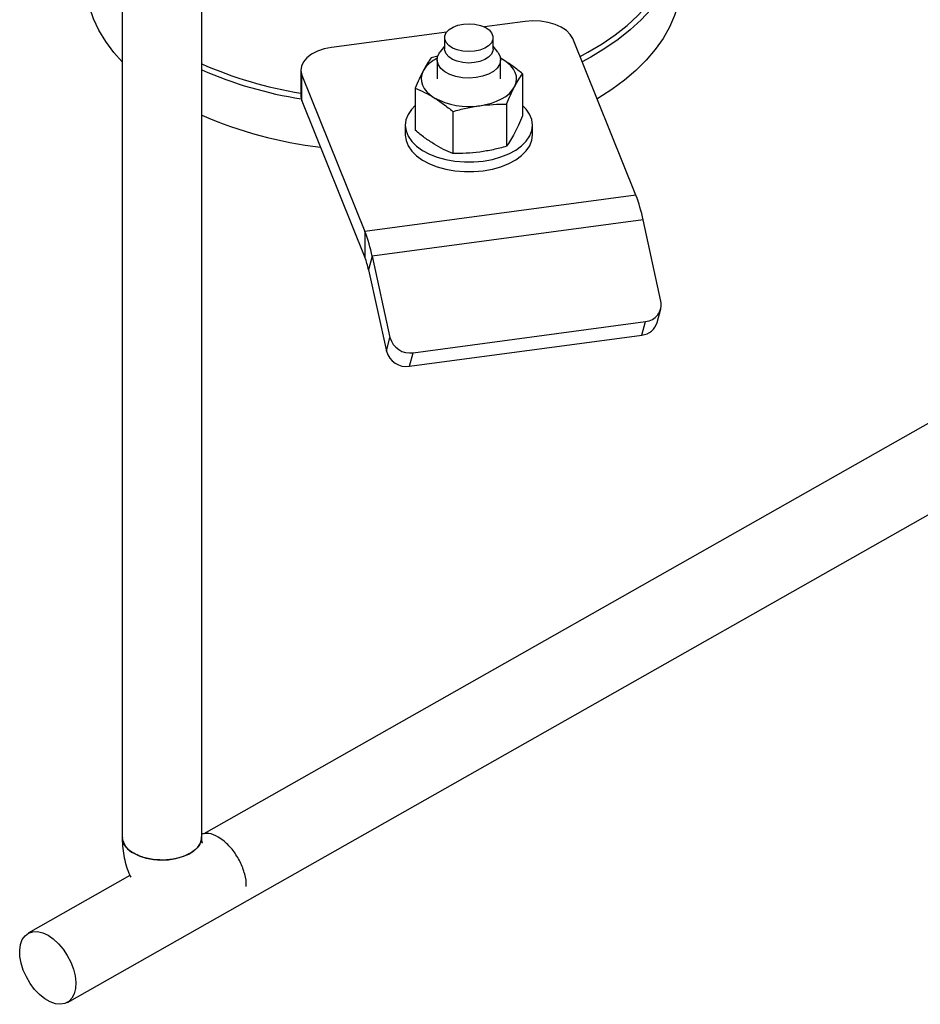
# Model space of a CAD drawing. Header units: millimetres. Extents: x 0 to 841, y 0 to 594.
# Tile 140 of 256: x 756 to 765, y 180 to 190. Entities that reach past the tile are written whole.
import ezdxf

# ---------------------------------------------------------------- set-up
doc = ezdxf.new("R2010")
doc.units = ezdxf.units.MM
doc.layers.add('TRAIT-FORT', color=4, linetype='Continuous', lineweight=25)

msp = doc.modelspace()

# ---------------------------------------------------------------- linework, layer by layer
at = {"layer": 'TRAIT-FORT', "color": 4, "linetype": 'Continuous', "lineweight": 25}
for p, q in [((757.4579, 181.5676), (757.4579, 197.3883)), ((756.6579, 197.0114), (756.6579, 181.5676)), ((772.1945, 189.9395), (757.4779, 181.5999)), ((760.7126, 189.7775), (760.3033, 189.7224)), ((759.9237, 189.6714), (758.7647, 189.5157)), ((759.9028, 189.6144), (759.9028, 189.5)), ((760.3908, 189.5), (760.3908, 189.6144)), ((761.8278, 188.0306), (761.1929, 189.6049)), ((759.9028, 189.53), (759.8545, 189.4675)), ((760.4391, 189.4675), (760.3908, 189.53)), ((756.1056, 179.9027), (772.9983, 189.4755)), ((759.8334, 189.4279), (759.7681, 189.4114)), ((760.4973, 189.3889), (760.463, 189.408)), ((760.4973, 189.3889), (760.4658, 189.4066)), ((759.8268, 189.3923), (759.8268, 189.1996)), ((760.4668, 189.1996), (760.4668, 189.3923)), ((758.4554, 189.2908), (758.4554, 189.0295)), ((758.4658, 189.2384), (759.1007, 187.6641)), ((758.4658, 188.9771), (758.4658, 189.2384)), ((760.6866, 189.2504), (760.6866, 188.8268)), ((759.607, 189.1052), (759.607, 188.6817)), ((758.4658, 188.9771), (759.1007, 187.4028)), ((760.5256, 188.9442), (760.5256, 188.5206)), ((759.9858, 188.8716), (759.9858, 188.4481)), ((759.5068, 188.7325), (759.5068, 188.6345)), ((760.7868, 188.6345), (760.7868, 188.7325)), ((761.8278, 188.0306), (759.1007, 187.6641)), ((761.9004, 187.7807), (759.1733, 187.4142)), ((762.0799, 186.9623), (761.9004, 187.7807)), ((759.1007, 187.6641), (759.1007, 187.4028)), ((759.1733, 187.4142), (759.137, 187.2778)), ((759.1733, 187.4142), (759.3529, 186.5957)), ((759.137, 187.2778), (759.3166, 186.4594)), ((762.0421, 186.7483), (762.0784, 186.8846)), ((759.5869, 186.4429), (761.9244, 186.757)), ((761.8881, 186.6207), (761.9244, 186.757)), ((759.3166, 186.4594), (759.3529, 186.5957)), ((759.5506, 186.3065), (761.8881, 186.6207)), ((759.5506, 186.3065), (759.5869, 186.4429)), ((756.7359, 181.1794), (755.7111, 180.5987))]:
    msp.add_line(p, q, dxfattribs=at)
at = {"layer": 'TRAIT-FORT', "color": 4, "linetype": 'Continuous', "lineweight": 25, "flags": 128}
for points in [[(761.2656, 189.4247), (761.3451, 189.4676), (761.487, 189.5525), (761.6183, 189.6429), (761.7386, 189.7382), (761.8471, 189.8382), (761.9435, 189.9422), (762.0272, 190.0498), (762.0978, 190.1605), (762.155, 190.2737), (762.1986, 190.389), (762.2283, 190.5057), (762.244, 190.6233), (762.2456, 190.7412), (762.233, 190.859), (762.2065, 190.9759), (762.166, 191.0916), (762.1118, 191.2053), (762.0441, 191.3166), (761.9633, 191.425), (761.8698, 191.5298), (761.7639, 191.6307), (761.7474, 191.6452)], [(761.7474, 191.6535), (761.7974, 191.6107), (761.9047, 191.5084), (761.9995, 191.4022), (762.0814, 191.2923), (762.15, 191.1795), (762.2049, 191.0643), (762.2459, 190.9471), (762.2729, 190.8285), (762.2855, 190.7092), (762.2839, 190.5897), (762.2681, 190.4705), (762.238, 190.3522), (762.1938, 190.2354), (762.1358, 190.1206), (762.0642, 190.0084), (761.9794, 189.8993), (761.8817, 189.7939), (761.7717, 189.6926), (761.6498, 189.596), (761.5167, 189.5044), (761.3729, 189.4183), (761.2868, 189.3721)], [(756.6579, 189.371), (756.5737, 189.4662), (756.4918, 189.576), (756.4233, 189.6889), (756.3683, 189.8041), (756.3273, 189.9213), (756.3004, 190.0399), (756.2877, 190.1592), (756.2866, 190.2056)], [(762.2866, 190.2056), (762.2865, 190.1922), (762.2778, 190.0727), (762.2548, 189.9539), (762.2176, 189.8363), (762.1665, 189.7204), (762.1017, 189.6069), (762.0234, 189.4962), (761.9321, 189.3889), (761.8282, 189.2855), (761.7122, 189.1864), (761.5846, 189.0923), (761.4461, 189.0034), (761.4375, 188.9983)], [(760.2021, 189.4772), (760.1437, 189.4735), (760.0854, 189.478), (760.0306, 189.4905), (759.9827, 189.5101), (759.9442, 189.5358), (759.9176, 189.5661), (759.9042, 189.5992), (759.905, 189.6331), (759.9198, 189.666), (759.9478, 189.6959), (759.9874, 189.721), (760.0362, 189.7399), (760.0915, 189.7515), (760.15, 189.7552), (760.2083, 189.7507), (760.263, 189.7382), (760.311, 189.7186), (760.3494, 189.6929), (760.3761, 189.6626), (760.3894, 189.6295), (760.3886, 189.5956), (760.3738, 189.5627), (760.3458, 189.5328), (760.3062, 189.5077), (760.2574, 189.4888), (760.2021, 189.4772)], [(761.1929, 189.6049), (761.1677, 189.6478), (761.1285, 189.687), (761.0768, 189.721), (761.0146, 189.7486), (760.9443, 189.7686), (760.8686, 189.7804), (760.7903, 189.7834), (760.7126, 189.7775)], [(758.7647, 189.5157), (758.6904, 189.5011), (758.6225, 189.4785), (758.5635, 189.4487), (758.5158, 189.4128), (758.4811, 189.3722), (758.4608, 189.3284), (758.4556, 189.2833), (758.4658, 189.2384)], [(760.2194, 189.2123), (760.1507, 189.2075), (760.0818, 189.2114), (760.016, 189.2237), (759.9563, 189.2439), (759.9054, 189.271), (759.8659, 189.3038), (759.8395, 189.3407), (759.8275, 189.38), (759.8304, 189.4199), (759.8481, 189.4586), (759.8545, 189.4675)], [(760.3908, 189.5), (760.3886, 189.4813), (760.3738, 189.4484), (760.3458, 189.4185), (760.3062, 189.3934), (760.2574, 189.3745), (760.2021, 189.3629), (760.1437, 189.3592), (760.0854, 189.3637), (760.0306, 189.3762), (759.9827, 189.3958), (759.9442, 189.4215), (759.9176, 189.4518), (759.9042, 189.4849), (759.9028, 189.5)], [(760.4391, 189.4675), (760.4426, 189.4627), (760.462, 189.4243), (760.4665, 189.3845), (760.4562, 189.345), (760.4313, 189.3077), (760.3932, 189.2744), (760.3435, 189.2466), (760.2847, 189.2255), (760.2194, 189.2123)], [(760.6061, 189.119), (760.6204, 189.1543), (760.6266, 189.1904), (760.6245, 189.2266), (760.6143, 189.2624), (760.5961, 189.2971), (760.5702, 189.3301), (760.5371, 189.3609), (760.4973, 189.3889)], [(759.6875, 189.2801), (759.6733, 189.2448), (759.6671, 189.2087), (759.6691, 189.1725), (759.6793, 189.1367), (759.6975, 189.102), (759.7234, 189.069), (759.7566, 189.0382), (759.7964, 189.0102)], [(760.2557, 188.9297), (760.3158, 188.9402), (760.373, 188.9551), (760.4263, 188.9743), (760.4748, 188.9972), (760.5178, 189.0237), (760.5544, 189.0531), (760.584, 189.0851), (760.6061, 189.119)], [(758.4554, 189.0295), (758.4556, 189.022), (758.4658, 188.9771)], [(759.607, 188.931), (759.569, 188.8913), (759.5344, 188.8399), (759.5136, 188.786), (759.5068, 188.7309), (759.5144, 188.6758), (759.5361, 188.6221), (759.5714, 188.5707), (759.6196, 188.523), (759.6796, 188.48), (759.75, 188.4426), (759.8292, 188.4117), (759.9156, 188.388), (760.0071, 188.3719), (760.1018, 188.3639), (760.1974, 188.3642), (760.2919, 188.3727), (760.3832, 188.3892), (760.4692, 188.4133), (760.548, 188.4446), (760.6179, 188.4824), (760.6772, 188.5257), (760.7246, 188.5736), (760.7592, 188.6251), (760.7801, 188.679), (760.7868, 188.7341), (760.7792, 188.7891), (760.7576, 188.8429), (760.7222, 188.8942), (760.6866, 188.931)], [(759.5068, 188.6345), (759.5068, 188.6329), (759.5144, 188.5779), (759.5361, 188.5241), (759.5714, 188.4728), (759.6196, 188.4251), (759.6796, 188.382), (759.75, 188.3446), (759.8292, 188.3137), (759.9156, 188.29), (760.0071, 188.274), (760.1018, 188.266), (760.1974, 188.2662), (760.2919, 188.2747), (760.3832, 188.2912), (760.4692, 188.3153), (760.548, 188.3467), (760.6179, 188.3844), (760.6772, 188.4277), (760.7246, 188.4757), (760.7592, 188.5271), (760.7801, 188.581), (760.7868, 188.6345)], [(756.7751, 181.4043), (756.8337, 181.3763), (756.9005, 181.3553), (756.9729, 181.3419), (757.0484, 181.3367), (757.1242, 181.3398), (757.1977, 181.3512), (757.2661, 181.3704), (757.327, 181.3967), (757.3781, 181.4292), (757.4177, 181.4667), (757.4443, 181.5078), (757.4569, 181.5511), (757.4579, 181.5676)], [(755.9109, 180.5788), (755.9644, 180.542), (756.0159, 180.4946), (756.0635, 180.4384), (756.1054, 180.3755), (756.1403, 180.308), (756.1667, 180.2385), (756.1838, 180.1694), (756.191, 180.1032), (756.1879, 180.0424), (756.1748, 179.9891), (756.152, 179.9452), (756.1204, 179.9124), (756.0811, 179.8919), (756.0356, 179.8842), (755.9855, 179.8899), (755.9326, 179.9086), (755.8789, 179.9396), (755.8262, 179.9819), (755.7764, 180.0339), (755.7315, 180.0937), (755.6929, 180.1592), (755.6621, 180.228), (755.6402, 180.2977), (755.628, 180.3656), (755.6259, 180.4294), (755.6341, 180.4867), (755.6521, 180.5355), (755.6795, 180.574), (755.715, 180.6008), (755.7576, 180.615), (755.8056, 180.616), (755.8574, 180.6038), (755.9109, 180.5788)]]:
    msp.add_lwpolyline(points, dxfattribs=at)
at = {"layer": 'TRAIT-FORT', "color": 4, "linetype": 'Continuous', "lineweight": 25}
for centre, radius, start, end in [((759.9651, 189.1133), 0.3238, 115.09576, 149.00827), ((759.1046, 193.0674), 4.0641, 246.09807, 260.80861), ((759.1075, 193.0868), 4.1398, 246.51699, 260.98844), ((760.1443, 189.6447), 0.7236, 241.26, 278.85154), ((759.1447, 192.7419), 4.2576, 246.66089, 263.37015), ((760.3022, 187.4522), 1.6316, 11.61499, 20.76413), ((757.5752, 187.0857), 1.6316, 11.61499, 20.76413), ((758.338, 187.1136), 0.8158, 11.61499, 20.76413), ((761.9103, 186.9292), 0.1728, 274.67549, 11.01522), ((761.87, 186.7993), 0.1795, 275.78124, 343.50911), ((759.5552, 186.65), 0.2095, 195.00741, 278.69925), ((759.5189, 186.5136), 0.2095, 195.00741, 278.69925), ((756.8552, 181.5855), 0.1981, 185.18655, 246.13359)]:
    msp.add_arc(centre, radius, start, end, dxfattribs=at)
for points, knots in [([(759.7681, 189.4114), (759.7548, 189.3923), (759.7281, 189.3539), (759.7011, 189.3048), (759.6875, 189.2801)], [0, 0, 0, 0, 0.498165, 1, 1, 1, 1]), ([(760.6866, 189.2504), (760.6554, 189.2758), (760.5927, 189.3268), (760.5291, 189.3682), (760.4973, 189.3889)], [0, 0, 0, 0, 0.498165, 1, 1, 1, 1]), ([(759.6875, 189.2801), (759.6741, 189.2534), (759.6471, 189.1999), (759.6204, 189.1369), (759.607, 189.1052)], [0, 0, 0, 0, 0.4978438, 1, 1, 1, 1]), ([(760.6061, 189.119), (760.6196, 189.1435), (760.6466, 189.1927), (760.6732, 189.2311), (760.6866, 189.2504)], [0, 0, 0, 0, 0.497844, 1, 1, 1, 1]), ([(759.607, 189.1052), (759.6382, 189.0921), (759.701, 189.0658), (759.7645, 189.0288), (759.7964, 189.0102)], [0, 0, 0, 0, 0.498165, 1, 1, 1, 1]), ([(760.5256, 188.9442), (760.5389, 188.9756), (760.5655, 189.0386), (760.5925, 189.0922), (760.6061, 189.119)], [0, 0, 0, 0, 0.498165, 1, 1, 1, 1]), ([(759.7964, 189.0102), (759.828, 188.9896), (759.8915, 188.9483), (759.9543, 188.8973), (759.9858, 188.8716)], [0, 0, 0, 0, 0.497844, 1, 1, 1, 1]), ([(759.9858, 188.8716), (760.0303, 188.8838), (760.1197, 188.9081), (760.2102, 188.9225), (760.2557, 188.9297)], [0, 0, 0, 0, 0.498165, 1, 1, 1, 1]), ([(760.2557, 188.9297), (760.3007, 188.9347), (760.3913, 188.9447), (760.4807, 188.9444), (760.5256, 188.9442)], [0, 0, 0, 0, 0.497844, 1, 1, 1, 1]), ([(760.6866, 188.8268), (760.6733, 188.7954), (760.6467, 188.7324), (760.6197, 188.6788), (760.6061, 188.652)], [0, 0, 0, 0, 0.498165, 1, 1, 1, 1]), ([(759.7964, 188.5431), (759.7647, 188.5637), (759.7012, 188.6051), (759.6385, 188.6561), (759.607, 188.6817)], [0, 0, 0, 0, 0.497844, 1, 1, 1, 1]), ([(760.6061, 188.652), (760.5927, 188.6275), (760.5656, 188.5783), (760.539, 188.5399), (760.5256, 188.5206)], [0, 0, 0, 0, 0.497844, 1, 1, 1, 1]), ([(759.9858, 188.4481), (759.9545, 188.4612), (759.8918, 188.4875), (759.8283, 188.5246), (759.7964, 188.5431)], [0, 0, 0, 0, 0.498165, 1, 1, 1, 1]), ([(760.5256, 188.5206), (760.481, 188.5085), (760.3917, 188.4842), (760.3011, 188.4698), (760.2557, 188.4626)], [0, 0, 0, 0, 0.4981655, 1, 1, 1, 1]), ([(760.2557, 188.4626), (760.2106, 188.4576), (760.12, 188.4476), (760.0306, 188.4479), (759.9858, 188.4481)], [0, 0, 0, 0, 0.497844, 1, 1, 1, 1]), ([(757.9056, 181.0691), (757.9059, 181.0719), (757.91, 181.1089), (757.8943, 181.195), (757.849, 181.3186), (757.7763, 181.4349), (757.6969, 181.5185), (757.613, 181.5774), (757.5313, 181.6109), (757.4812, 181.6025), (757.4579, 181.5986)], [0, 0, 0, 0, 0.012496, 0.16383, 0.315164, 0.466498, 0.617833, 0.71738, 0.868714, 1, 1, 1, 1]), ([(756.6585, 181.5678), (756.6583, 181.5617), (756.6571, 181.5231), (756.6628, 181.4535), (756.6763, 181.3596), (756.7004, 181.2692), (756.7229, 181.2038), (756.7405, 181.1704), (756.7438, 181.1642)], [0, 0, 0, 0, 0.042473, 0.268889, 0.49643, 0.723451, 0.948636, 1, 1, 1, 1]), ([(757.453, 181.5685), (757.453, 181.5507), (757.4531, 181.5069), (757.4077, 181.45), (757.3337, 181.396), (757.2344, 181.3554), (757.103, 181.3337), (756.9663, 181.3382), (756.8544, 181.3653), (756.7604, 181.4085), (756.6925, 181.4656), (756.6559, 181.5247), (756.6615, 181.5591), (756.6629, 181.5676)], [0, 0, 0, 0, 0.07321, 0.180409, 0.250925, 0.358124, 0.465324, 0.572524, 0.679723, 0.750239, 0.857439, 0.964638, 1, 1, 1, 1]), ([(757.4653, 181.5075), (757.4653, 181.5074), (757.4661, 181.506), (757.4636, 181.5115), (757.4606, 181.5268), (757.4579, 181.5465), (757.4582, 181.5633), (757.4583, 181.5682)], [0, 0, 0, 0, 0.0215734, 0.3138334, 0.5983914, 0.8810864, 1, 1, 1, 1])]:
    msp.add_open_spline(points, degree=3, knots=knots, dxfattribs=at)

doc.saveas('drawing.dxf')
